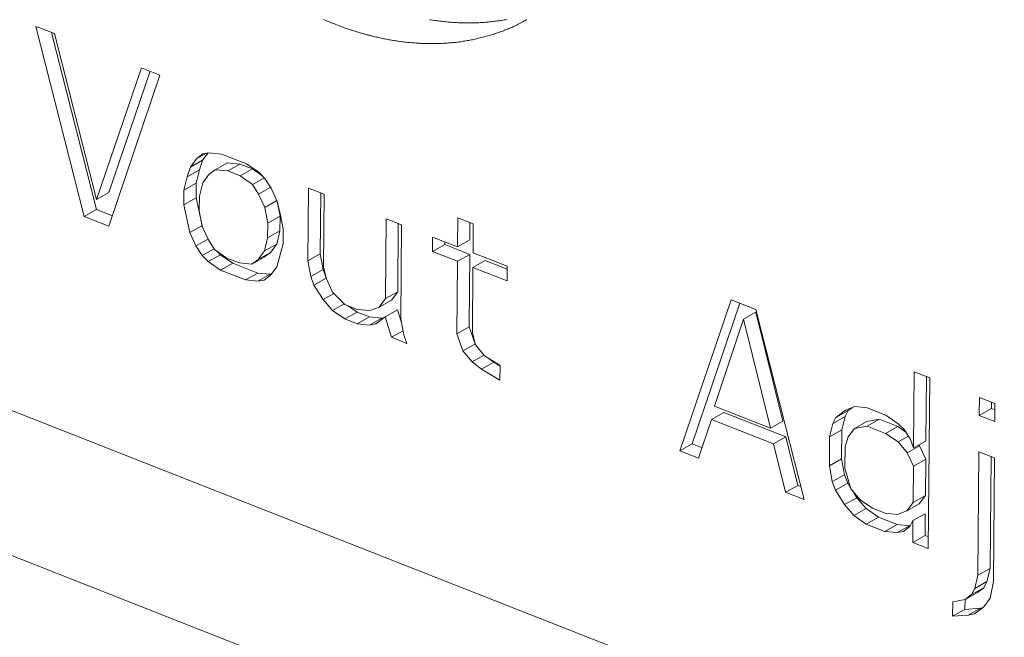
# Model space of a CAD drawing. Header units: inches. Extents: x 0 to 841, y 0 to 594.
# Tile 92 of 129: x 543.05 to 548.14, y 393.26 to 396.46. Entities that reach past the tile are written whole.
import ezdxf

# ---------------------------------------------------------------- set-up
doc = ezdxf.new("R2010")
doc.units = ezdxf.units.IN
doc.header["$LTSCALE"] = 46.255
doc.header["$MEASUREMENT"] = 0
doc.layers.get('0').update_dxf_attribs({"lineweight": 0})

msp = doc.modelspace()

# ---------------------------------------------------------------- linework, layer by layer
at = {"color": 7, "linetype": 'Continuous'}
for p, q in [((582.0227, 378.3422), (447.0517, 431.4266)), ((550.826, 391.3634), (486.0399, 416.8439)), ((543.2267, 396.3905), (543.1302, 396.4284)), ((543.1302, 396.4284), (543.38, 395.444)), ((543.211, 396.3966), (543.4436, 395.4797)), ((543.4452, 395.5315), (543.2267, 396.3905)), ((543.6766, 396.2135), (543.4452, 395.5315)), ((543.773, 396.1756), (543.6766, 396.2135)), ((543.5085, 395.3934), (543.773, 396.1756)), ((543.722, 396.1957), (543.5088, 395.5672)), ((543.9628, 395.7427), (544.0134, 395.7711)), ((543.9953, 395.7676), (543.9628, 395.7427)), ((544.0223, 395.7728), (543.9939, 395.7347)), ((544.0276, 395.7738), (543.9953, 395.7676)), ((544.092, 395.7673), (544.0276, 395.7738)), ((544.2205, 395.7168), (544.092, 395.7673)), ((543.9302, 395.699), (543.9137, 395.6489)), ((543.9628, 395.7427), (543.9302, 395.699)), ((543.9302, 395.699), (543.9939, 395.7347)), ((543.9939, 395.7347), (543.9773, 395.6846)), ((544.0591, 395.686), (544.1227, 395.7217)), ((544.1227, 395.7217), (544.1871, 395.7152)), ((544.1235, 395.6795), (544.1871, 395.7152)), ((544.1871, 395.7152), (544.2514, 395.69)), ((544.2846, 395.6727), (544.2205, 395.7168)), ((543.9137, 395.6489), (543.897, 395.58)), ((543.9137, 395.6489), (543.9773, 395.6846)), ((543.9773, 395.6846), (543.9606, 395.6158)), ((543.994, 395.6173), (544.0266, 395.661)), ((544.0266, 395.661), (544.0591, 395.686)), ((544.0591, 395.686), (544.1235, 395.6795)), ((544.1235, 395.6795), (544.1878, 395.6542)), ((544.1878, 395.6542), (544.2514, 395.69)), ((544.1878, 395.6542), (544.2519, 395.6102)), ((544.2514, 395.69), (544.3035, 395.6542)), ((544.2519, 395.6102), (544.3132, 395.6446)), ((544.3166, 395.6413), (544.2846, 395.6727)), ((544.3484, 395.591), (544.3166, 395.6413)), ((543.897, 395.58), (543.9606, 395.6158)), ((543.9606, 395.6158), (543.96, 395.5406)), ((543.9773, 395.5484), (543.994, 395.6173)), ((544.2519, 395.6102), (544.2837, 395.5599)), ((544.2837, 395.5599), (544.3462, 395.595)), ((544.3801, 395.522), (544.3484, 395.591)), ((544.5419, 395.5904), (544.5388, 395.2145)), ((544.6222, 395.5588), (544.5419, 395.5904)), ((543.4452, 395.5315), (543.5088, 395.5672)), ((543.897, 395.58), (543.8964, 395.5049)), ((543.8964, 395.5049), (543.96, 395.5406)), ((543.96, 395.5406), (543.991, 395.3964)), ((543.9767, 395.4733), (543.9773, 395.5484)), ((544.2837, 395.5599), (544.3154, 395.4909)), ((544.605, 395.5655), (544.6024, 395.2502)), ((544.6191, 395.1829), (544.6222, 395.5588)), ((543.8964, 395.5049), (543.9274, 395.3607)), ((544.3154, 395.4909), (544.3779, 395.526)), ((544.3154, 395.4909), (544.3308, 395.4094)), ((544.3799, 395.522), (544.3945, 395.4451)), ((544.3957, 395.4593), (544.3801, 395.522)), ((543.38, 395.444), (543.4436, 395.4797)), ((543.38, 395.444), (543.5085, 395.3934)), ((543.4436, 395.4797), (543.5267, 395.447)), ((543.9921, 395.3918), (543.9767, 395.4733)), ((544.3308, 395.4094), (544.3945, 395.4451)), ((544.3945, 395.4451), (544.3938, 395.37)), ((544.4112, 395.3778), (544.3957, 395.4593)), ((545.3144, 395.4374), (545.3131, 395.287)), ((545.3947, 395.4058), (545.3144, 395.4374)), ((543.9274, 395.3607), (543.9899, 395.3958)), ((544.0238, 395.3227), (543.9921, 395.3918)), ((544.3308, 395.4094), (544.3302, 395.3342)), ((544.9436, 395.4324), (544.9401, 395.0189)), ((545.0239, 395.4008), (544.9436, 395.4324)), ((545.0067, 395.4075), (545.0038, 395.0546)), ((545.0199, 394.9121), (545.0239, 395.4008)), ((545.3775, 395.4126), (545.3768, 395.3228)), ((545.3935, 395.2554), (545.3947, 395.4058)), ((543.9274, 395.3607), (543.9591, 395.2916)), ((544.3302, 395.3342), (544.3938, 395.37)), ((544.3938, 395.37), (544.3771, 395.3011)), ((544.4105, 395.3026), (544.4112, 395.3778)), ((545.1846, 395.3376), (545.184, 395.2624)), ((545.3131, 395.287), (545.1846, 395.3376)), ((543.9591, 395.2916), (544.0216, 395.3267)), ((543.9591, 395.2916), (543.9909, 395.2414)), ((544.0556, 395.2725), (544.0238, 395.3227)), ((544.3302, 395.3342), (544.3135, 395.2654)), ((544.3135, 395.2654), (544.3771, 395.3011)), ((544.3771, 395.3011), (544.3445, 395.2574)), ((544.3773, 395.1837), (544.4105, 395.3026)), ((545.184, 395.2624), (545.2476, 395.2981)), ((545.2477, 395.3128), (545.2476, 395.2981)), ((545.2476, 395.2981), (545.3762, 395.2476)), ((545.3131, 395.287), (545.3768, 395.3228)), ((543.9909, 395.2414), (544.0534, 395.2765)), ((543.9909, 395.2414), (544.0229, 395.21)), ((544.0229, 395.21), (544.0865, 395.2457)), ((544.1197, 395.2284), (544.0556, 395.2725)), ((544.0677, 395.2642), (544.0865, 395.2457)), ((544.0865, 395.2457), (544.1506, 395.2016)), ((544.3135, 395.2654), (544.2809, 395.2216)), ((544.2809, 395.2216), (544.3445, 395.2574)), ((544.3445, 395.2574), (544.3121, 395.2324)), ((544.5388, 395.2145), (544.6024, 395.2502)), ((544.6024, 395.2502), (544.6178, 395.1687)), ((545.184, 395.2624), (545.3125, 395.2119)), ((545.3125, 395.2119), (545.3762, 395.2476)), ((545.3762, 395.2476), (545.373, 394.8717)), ((545.5702, 395.1859), (545.3935, 395.2554)), ((544.0229, 395.21), (544.087, 395.1659)), ((544.087, 395.1659), (544.1506, 395.2016)), ((544.184, 395.2032), (544.1197, 395.2284)), ((544.1506, 395.2016), (544.2792, 395.1511)), ((544.2484, 395.1967), (544.184, 395.2032)), ((544.2484, 395.1967), (544.3121, 395.2324)), ((544.2809, 395.2216), (544.2484, 395.1967)), ((544.3447, 395.14), (544.3773, 395.1837)), ((544.5388, 395.2145), (544.5542, 395.133)), ((544.6347, 395.1202), (544.6191, 395.1829)), ((545.3125, 395.2119), (545.3094, 394.836)), ((545.3929, 395.1803), (545.4565, 395.216)), ((545.4565, 395.216), (545.5701, 395.1713)), ((545.5696, 395.1107), (545.5702, 395.1859)), ((544.087, 395.1659), (544.2155, 395.1153)), ((544.2155, 395.1153), (544.2792, 395.1511)), ((544.2792, 395.1511), (544.3436, 395.1446)), ((544.2799, 395.1089), (544.3436, 395.1446)), ((544.3122, 395.115), (544.3447, 395.14)), ((544.3436, 395.1446), (544.3489, 395.1456)), ((544.5542, 395.133), (544.6178, 395.1687)), ((544.5542, 395.133), (544.57, 395.0891)), ((544.6178, 395.1687), (544.6336, 395.1248)), ((545.39, 394.842), (545.3929, 395.1803)), ((545.3929, 395.1803), (545.5696, 395.1107)), ((544.2155, 395.1153), (544.2799, 395.1089)), ((544.2799, 395.1089), (544.3122, 395.115)), ((544.57, 395.0891), (544.6325, 395.1242)), ((544.57, 395.0891), (544.6177, 395.0137)), ((544.6664, 395.0512), (544.6347, 395.1202)), ((544.6177, 395.0137), (544.6729, 395.0447)), ((544.7303, 394.9883), (544.6664, 395.0512)), ((544.9401, 395.0189), (545.0038, 395.0546)), ((545.0038, 395.0546), (544.9712, 395.0109)), ((544.6177, 395.0137), (544.6656, 394.9572)), ((544.6656, 394.9572), (544.7269, 394.9916)), ((544.7946, 394.963), (544.7303, 394.9883)), ((544.7435, 394.9831), (544.7933, 394.9489)), ((544.9401, 395.0189), (544.9075, 394.9752)), ((544.9075, 394.9752), (544.9712, 395.0109)), ((546.7295, 395.0128), (546.465, 394.2306)), ((546.775, 394.9949), (546.5287, 394.2663)), ((546.858, 394.9623), (546.7295, 395.0128)), ((544.6656, 394.9572), (544.7297, 394.9131)), ((544.7297, 394.9131), (544.7933, 394.9489)), ((544.7933, 394.9489), (544.8576, 394.9236)), ((544.859, 394.9565), (544.7946, 394.963)), ((544.9075, 394.9752), (544.859, 394.9565)), ((544.9394, 394.9249), (545.003, 394.9607)), ((545.003, 394.9607), (545.0245, 394.8875)), ((546.7931, 394.9124), (546.8568, 394.9481)), ((546.8568, 394.9481), (546.9972, 394.3838)), ((547.1078, 393.9778), (546.858, 394.9623)), ((544.7297, 394.9131), (544.794, 394.8878)), ((544.794, 394.8878), (544.8576, 394.9236)), ((544.794, 394.8878), (544.8584, 394.8814)), ((544.8576, 394.9236), (544.922, 394.9171)), ((544.8584, 394.8814), (544.922, 394.9171)), ((544.8584, 394.8814), (544.8907, 394.8875)), ((544.8907, 394.8875), (544.9394, 394.9249)), ((544.922, 394.9171), (544.9315, 394.9189)), ((544.9394, 394.9249), (544.9707, 394.8183)), ((545.0353, 394.8306), (545.0199, 394.9121)), ((546.6443, 394.4618), (546.7931, 394.9124)), ((546.7931, 394.9124), (546.9335, 394.348)), ((544.9707, 394.8183), (545.0312, 394.8523)), ((545.0511, 394.7867), (545.0353, 394.8306)), ((545.3094, 394.836), (545.373, 394.8717)), ((545.3094, 394.836), (545.3409, 394.7482)), ((545.373, 394.8717), (545.4046, 394.7839)), ((545.4056, 394.7793), (545.39, 394.842)), ((544.9707, 394.8183), (545.0511, 394.7867)), ((545.3409, 394.7482), (545.4034, 394.7832)), ((545.4535, 394.7227), (545.4056, 394.7793)), ((545.3409, 394.7482), (545.3888, 394.6916)), ((545.3888, 394.6916), (545.4505, 394.7263)), ((545.3888, 394.6916), (545.4368, 394.6539)), ((545.4368, 394.6539), (545.5005, 394.6896)), ((545.5337, 394.6723), (545.4535, 394.7227)), ((545.4775, 394.7076), (545.5005, 394.6896)), ((545.5005, 394.6896), (545.5327, 394.6706)), ((545.4368, 394.6539), (545.5331, 394.5971)), ((545.5331, 394.5971), (545.5337, 394.6723)), ((547.6775, 394.64), (547.6742, 394.2453)), ((547.7578, 394.6084), (547.6775, 394.64)), ((547.7406, 394.6151), (547.7379, 394.281)), ((547.7505, 393.725), (547.7578, 394.6084)), ((548.0149, 394.5073), (548.0141, 394.4133)), ((548.0953, 394.4757), (548.0149, 394.5073)), ((548.0781, 394.4824), (548.0778, 394.449)), ((548.0945, 394.3817), (548.0953, 394.4757)), ((546.6276, 394.3929), (546.6912, 394.4287)), ((546.9335, 394.348), (546.6443, 394.4618)), ((546.6912, 394.4287), (547.0126, 394.3023)), ((547.3212, 394.4407), (547.2725, 394.4033)), ((547.2725, 394.4033), (547.3362, 394.439)), ((547.3362, 394.439), (547.3198, 394.4077)), ((547.3697, 394.4593), (547.3212, 394.4407)), ((547.3555, 394.4539), (547.3362, 394.439)), ((547.4341, 394.4528), (547.3697, 394.4593)), ((547.5305, 394.4149), (547.4341, 394.4528)), ((548.0141, 394.4133), (548.0778, 394.449)), ((548.0778, 394.449), (548.095, 394.4423)), ((546.5614, 394.1927), (546.6276, 394.3929)), ((546.6276, 394.3929), (546.949, 394.2666)), ((546.9335, 394.348), (546.9972, 394.3838)), ((547.2561, 394.372), (547.2394, 394.3032)), ((547.2561, 394.372), (547.3198, 394.4077)), ((547.2725, 394.4033), (547.2561, 394.372)), ((547.3198, 394.4077), (547.3031, 394.3389)), ((547.3688, 394.3466), (547.4324, 394.3823)), ((547.4324, 394.3823), (547.497, 394.3946)), ((547.4333, 394.3589), (547.497, 394.3946)), ((547.497, 394.3946), (547.5934, 394.3567)), ((547.5946, 394.3709), (547.5305, 394.4149)), ((547.6266, 394.3394), (547.5946, 394.3709)), ((548.0141, 394.4133), (548.0945, 394.3817)), ((547.2394, 394.3032), (547.3031, 394.3389)), ((547.3031, 394.3389), (547.3018, 394.1885)), ((547.3362, 394.3028), (547.3688, 394.3466)), ((547.3688, 394.3466), (547.4333, 394.3589)), ((547.4333, 394.3589), (547.5297, 394.321)), ((547.5297, 394.321), (547.5934, 394.3567)), ((547.5297, 394.321), (547.5939, 394.2769)), ((547.5934, 394.3567), (547.6329, 394.3296)), ((547.6584, 394.2892), (547.6266, 394.3394)), ((546.465, 394.2306), (546.5287, 394.2663)), ((546.5287, 394.2663), (546.5792, 394.2465)), ((546.949, 394.2666), (547.0126, 394.3023)), ((546.949, 394.2666), (547.0114, 394.0157)), ((547.0126, 394.3023), (547.075, 394.0515)), ((547.2394, 394.3032), (547.2382, 394.1528)), ((547.3196, 394.2528), (547.3362, 394.3028)), ((547.5939, 394.2769), (547.6473, 394.3069)), ((547.5939, 394.2769), (547.6418, 394.2203)), ((547.6742, 394.2453), (547.6584, 394.2892)), ((547.6742, 394.2453), (547.7379, 394.281)), ((546.465, 394.2306), (546.5614, 394.1927)), ((547.3187, 394.14), (547.3196, 394.2528)), ((547.6418, 394.2203), (547.7054, 394.2561)), ((547.6418, 394.2203), (547.6734, 394.1513)), ((547.7015, 394.2606), (547.7054, 394.2561)), ((547.7054, 394.2561), (547.7371, 394.1871)), ((548.0126, 394.2253), (548.0073, 393.5863)), ((548.0929, 394.1937), (548.0126, 394.2253)), ((547.2382, 394.1528), (547.3018, 394.1885)), ((547.3018, 394.1885), (547.3173, 394.107)), ((547.6734, 394.1513), (547.7371, 394.1871)), ((547.7371, 394.1871), (547.7355, 393.9991)), ((548.0757, 394.2005), (548.0709, 393.6221)), ((548.0876, 393.5547), (548.0929, 394.1937)), ((547.2382, 394.1528), (547.2536, 394.0713)), ((547.35, 394.0334), (547.3187, 394.14)), ((547.6734, 394.1513), (547.6719, 393.9634)), ((547.2536, 394.0713), (547.3173, 394.107)), ((547.2536, 394.0713), (547.2694, 394.0274)), ((547.2694, 394.0274), (547.333, 394.0631)), ((547.3173, 394.107), (547.333, 394.0631)), ((547.333, 394.0631), (547.3484, 394.0388)), ((547.0114, 394.0157), (547.075, 394.0515)), ((547.0114, 394.0157), (547.1078, 393.9778)), ((547.075, 394.0515), (547.0906, 394.0453)), ((547.2694, 394.0274), (547.3171, 393.9521)), ((547.3979, 393.9768), (547.35, 394.0334)), ((547.3573, 394.0248), (547.3808, 393.9878)), ((547.3171, 393.9521), (547.3808, 393.9878)), ((547.3808, 393.9878), (547.4287, 393.9312)), ((547.462, 393.9328), (547.3979, 393.9768)), ((547.6719, 393.9634), (547.6393, 393.9196)), ((547.6719, 393.9634), (547.7355, 393.9991)), ((547.7355, 393.9991), (547.7029, 393.9554)), ((547.3171, 393.9521), (547.365, 393.8955)), ((547.365, 393.8955), (547.4287, 393.9312)), ((547.4287, 393.9312), (547.4928, 393.8872)), ((547.5263, 393.9075), (547.462, 393.9328)), ((547.6393, 393.9196), (547.5907, 393.901)), ((547.6393, 393.9196), (547.7029, 393.9554)), ((547.365, 393.8955), (547.4291, 393.8514)), ((547.4291, 393.8514), (547.4928, 393.8872)), ((547.4928, 393.8872), (547.5892, 393.8493)), ((547.5907, 393.901), (547.5263, 393.9075)), ((547.6547, 393.8381), (547.6711, 393.8694)), ((547.6711, 393.8694), (547.6701, 393.7566)), ((547.6711, 393.8694), (547.7347, 393.9051)), ((547.7347, 393.9051), (547.7338, 393.7924)), ((547.4291, 393.8514), (547.5255, 393.8135)), ((547.5255, 393.8135), (547.5892, 393.8493)), ((547.5255, 393.8135), (547.59, 393.807)), ((547.5892, 393.8493), (547.6536, 393.8428)), ((547.59, 393.807), (547.6536, 393.8428)), ((547.59, 393.807), (547.6222, 393.8132)), ((547.6222, 393.8132), (547.6547, 393.8381)), ((547.6536, 393.8428), (547.6575, 393.8435)), ((547.6701, 393.7566), (547.7338, 393.7924)), ((547.6701, 393.7566), (547.7505, 393.725)), ((547.7338, 393.7924), (547.751, 393.7856)), ((548.0073, 393.5863), (548.0709, 393.6221)), ((548.0709, 393.6221), (548.0542, 393.5532)), ((548.0073, 393.5863), (547.9906, 393.5175)), ((547.9906, 393.5175), (548.0542, 393.5532)), ((548.0542, 393.5532), (548.0378, 393.522)), ((548.0707, 393.4671), (548.0876, 393.5547)), ((547.9742, 393.4862), (548.0378, 393.522)), ((547.9906, 393.5175), (547.9742, 393.4862)), ((548.0378, 393.522), (548.0054, 393.497)), ((547.9417, 393.4613), (547.8771, 393.449)), ((547.9406, 393.4613), (547.9402, 393.4095)), ((547.9417, 393.4613), (548.0054, 393.497)), ((547.9742, 393.4862), (547.9417, 393.4613)), ((548.0381, 393.4233), (548.0707, 393.4671)), ((547.8771, 393.449), (547.8765, 393.3738)), ((547.8765, 393.3738), (547.9402, 393.4095)), ((547.9402, 393.4095), (548.0208, 393.4155)), ((547.9572, 393.3798), (548.0208, 393.4155)), ((547.9895, 393.3859), (548.0381, 393.4233)), ((548.0208, 393.4155), (548.0303, 393.4173)), ((547.8765, 393.3738), (547.9572, 393.3798)), ((547.9572, 393.3798), (547.9895, 393.3859))]:
    msp.add_line(p, q, dxfattribs=at)
for points in [[(544.6201, 396.4641), (544.6276, 396.4608), (544.6351, 396.4576), (544.6425, 396.4544), (544.65, 396.4513), (544.6574, 396.4483), (544.6648, 396.4453), (544.6721, 396.4423), (544.6794, 396.4394), (544.6866, 396.4366), (544.6937, 396.4339), (544.7007, 396.4312), (544.7076, 396.4286), (544.7144, 396.426), (544.7212, 396.4236), (544.7277, 396.4212), (544.7342, 396.4189), (544.7405, 396.4167), (544.7467, 396.4145), (544.7528, 396.4124), (544.7588, 396.4104), (544.7646, 396.4085), (544.7704, 396.4066), (544.776, 396.4048), (544.7816, 396.4031), (544.787, 396.4014), (544.7924, 396.3998), (544.7977, 396.3982), (544.8029, 396.3966), (544.808, 396.3951), (544.813, 396.3937), (544.818, 396.3923), (544.8229, 396.3909), (544.8276, 396.3896), (544.8323, 396.3883), (544.8367, 396.387), (544.841, 396.3859), (544.8451, 396.3848), (544.8489, 396.3838), (544.8525, 396.3828), (544.8558, 396.3819), (544.8588, 396.3811), (544.8615, 396.3804), (544.8639, 396.3798), (544.8658, 396.3793), (544.8674, 396.3789)], [(544.8674, 396.3789), (544.8735, 396.3774), (544.8796, 396.3759), (544.8858, 396.3744), (544.8921, 396.373), (544.8985, 396.3715), (544.9049, 396.3701), (544.9114, 396.3687), (544.9179, 396.3673), (544.9245, 396.3659), (544.9311, 396.3645), (544.9377, 396.3632), (544.9444, 396.3619), (544.9512, 396.3606), (544.9579, 396.3593), (544.9647, 396.3581), (544.9715, 396.3569), (544.9783, 396.3558), (544.9851, 396.3547), (544.9919, 396.3536), (544.9987, 396.3525), (545.0056, 396.3515), (545.0125, 396.3505), (545.0194, 396.3496), (545.0263, 396.3487), (545.0333, 396.3478), (545.0402, 396.347), (545.0472, 396.3462), (545.0542, 396.3454), (545.0612, 396.3447), (545.0683, 396.344), (545.0754, 396.3434), (545.0824, 396.3428), (545.0896, 396.3422), (545.0967, 396.3417), (545.1038, 396.3412), (545.111, 396.3408), (545.1181, 396.3404), (545.1253, 396.3401), (545.1325, 396.3397), (545.1396, 396.3395), (545.1468, 396.3393), (545.154, 396.3391), (545.1612, 396.3389), (545.1683, 396.3388), (545.1755, 396.3388), (545.1826, 396.3388), (545.1897, 396.3388), (545.1968, 396.3389), (545.204, 396.339), (545.211, 396.3392), (545.2181, 396.3394), (545.2252, 396.3397), (545.2323, 396.34), (545.2393, 396.3404), (545.2463, 396.3408), (545.2533, 396.3412), (545.2604, 396.3417), (545.2673, 396.3422), (545.2743, 396.3428), (545.2813, 396.3434), (545.2882, 396.3441), (545.2952, 396.3448), (545.3021, 396.3455), (545.309, 396.3463), (545.3159, 396.3472), (545.3228, 396.348), (545.3296, 396.349), (545.3365, 396.3499), (545.3433, 396.351), (545.3501, 396.352), (545.3569, 396.3531), (545.3637, 396.3543), (545.3705, 396.3555), (545.3773, 396.3567), (545.384, 396.358), (545.3907, 396.3593), (545.3974, 396.3607), (545.4041, 396.3621), (545.4108, 396.3636), (545.4175, 396.3651), (545.4241, 396.3666), (545.4307, 396.3682), (545.4373, 396.3698), (545.4439, 396.3715), (545.4505, 396.3732), (545.457, 396.375), (545.4636, 396.3768), (545.4701, 396.3787), (545.4766, 396.3806), (545.4831, 396.3825), (545.4895, 396.3845), (545.496, 396.3865), (545.5023, 396.3886), (545.5087, 396.3906), (545.515, 396.3928), (545.5212, 396.3949), (545.5274, 396.397), (545.5335, 396.3992), (545.5395, 396.4014), (545.5454, 396.4036), (545.5512, 396.4058), (545.5569, 396.408), (545.5624, 396.4101), (545.5678, 396.4123), (545.5731, 396.4145), (545.5783, 396.4166), (545.5833, 396.4187), (545.5881, 396.4208), (545.5929, 396.4229), (545.5975, 396.4249), (545.6019, 396.427), (545.6063, 396.429), (545.6105, 396.431), (545.6147, 396.433), (545.6187, 396.4349), (545.6226, 396.4369), (545.6265, 396.4388), (545.6303, 396.4407), (545.6339, 396.4425), (545.6375, 396.4444), (545.6411, 396.4462), (545.6445, 396.448), (545.6478, 396.4498), (545.651, 396.4515), (545.6541, 396.4531), (545.657, 396.4547), (545.6596, 396.4561), (545.6621, 396.4575), (545.6643, 396.4587), (545.6663, 396.4598), (545.6681, 396.4607), (545.6695, 396.4615), (545.6706, 396.4621), (545.6714, 396.4626), (545.6718, 396.4628)]]:
    msp.add_lwpolyline(points, dxfattribs=at)
at = {"color": 3, "linetype": 'Continuous'}
msp.add_lwpolyline([(545.1699, 396.4629), (545.1773, 396.4617), (545.1847, 396.4605), (545.1921, 396.4594), (545.1994, 396.4584), (545.2068, 396.4573), (545.2141, 396.4563), (545.2215, 396.4554), (545.2288, 396.4545), (545.2361, 396.4537), (545.2434, 396.4529), (545.2507, 396.4521), (545.258, 396.4514), (545.2653, 396.4507), (545.2726, 396.4501), (545.2799, 396.4495), (545.2872, 396.449), (545.2944, 396.4485), (545.3017, 396.448), (545.3089, 396.4476), (545.3161, 396.4473), (545.3233, 396.447), (545.3305, 396.4467), (545.3377, 396.4465), (545.3449, 396.4463), (545.3521, 396.4462), (545.3593, 396.4461), (545.3664, 396.446), (545.3735, 396.446), (545.3807, 396.446), (545.3878, 396.4461), (545.3949, 396.4463), (545.402, 396.4464), (545.4091, 396.4467), (545.4161, 396.4469), (545.4232, 396.4472), (545.4302, 396.4476), (545.4373, 396.448), (545.4443, 396.4484), (545.4513, 396.4489), (545.4583, 396.4494), (545.4653, 396.45), (545.4722, 396.4506), (545.4792, 396.4513), (545.4861, 396.452), (545.493, 396.4527), (545.4999, 396.4535), (545.5068, 396.4544), (545.5137, 396.4553), (545.5206, 396.4562), (545.5274, 396.4571), (545.5342, 396.4582), (545.541, 396.4592), (545.5478, 396.4603), (545.5545, 396.4614), (545.5613, 396.4626), (545.568, 396.4639)], dxfattribs=at)

doc.saveas('drawing.dxf')
